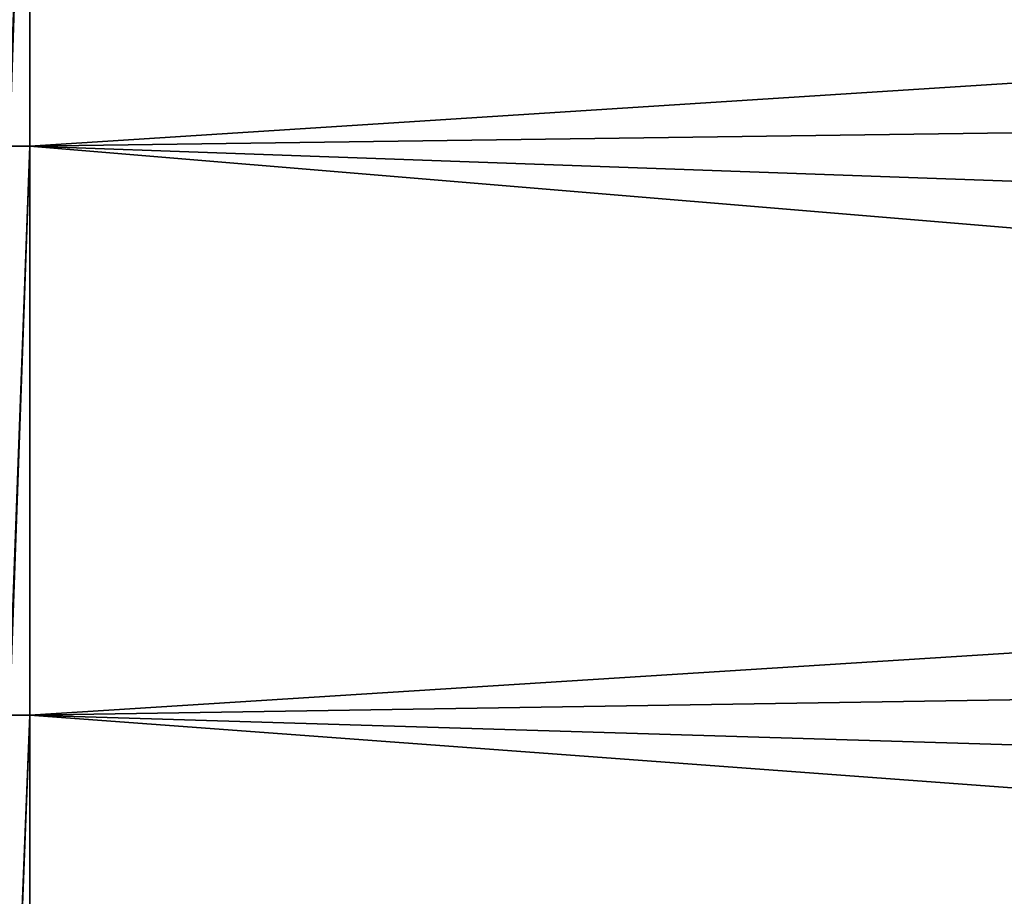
# Model space of a CAD drawing. Header units: metres. Extents: x 59 to 135, y -85 to 115.
# Tile 51 of 256: x 73.32 to 76.16, y -45.63 to -43.1. Entities that reach past the tile are written whole.
import ezdxf

# ---------------------------------------------------------------- set-up
doc = ezdxf.new("R2010")
doc.units = ezdxf.units.M
doc.layers.add('solid_20_404_502_XXX', color=7, linetype='CONTINUOUS')

msp = doc.modelspace()

# ---------------------------------------------------------------- linework, layer by layer
at = {"layer": 'solid_20_404_502_XXX'}
for points in [[(73.289536, -41.730732, -13.482759), (73.349998, -41.730919, -13.482722), (73.289536, -43.466206, -12.877258)], [(73.289536, -43.466206, -12.877258), (73.349998, -41.730919, -13.482722), (73.349998, -43.466362, -12.87721)], [(73.291649, -43.466305, 12.877343), (73.349998, -41.730968, 13.482821), (73.291771, -41.730858, 13.482853)], [(73.291649, -43.466305, 12.877343), (73.349998, -43.466419, 12.877296), (73.349998, -41.730968, 13.482821)], [(89.916573, -43.241432, -12.487381), (73.349998, -43.466362, -12.87721), (73.349998, -41.730919, -13.482722)], [(89.910164, -42.40295, -12.807265), (89.916573, -43.241432, -12.487381), (73.349998, -41.730919, -13.482722)], [(73.349998, -41.730968, 13.482821), (73.349998, -43.466419, 12.877296), (89.910164, -42.40295, 12.807265)], [(73.349998, -43.466419, 12.877296), (89.916573, -43.241432, 12.487381), (89.910164, -42.40295, 12.807265)], [(73.349998, -43.466419, 12.877296), (89.92395, -44.057522, 12.112321), (89.916573, -43.241432, 12.487381)], [(89.916573, -43.241432, -12.487381), (89.92395, -44.057522, -12.112321), (73.349998, -43.466362, -12.87721)], [(73.289536, -43.466206, -12.877258), (73.349998, -43.466362, -12.87721), (73.289536, -45.107315, -12.049453)], [(73.289536, -45.107315, -12.049453), (73.349998, -43.466362, -12.87721), (73.349998, -45.107441, -12.049399)], [(73.291496, -45.107388, 12.049536), (73.349998, -43.466419, 12.877296), (73.291649, -43.466305, 12.877343)], [(73.291496, -45.107388, 12.049536), (73.349998, -45.107506, 12.049473), (73.349998, -43.466419, 12.877296)], [(89.932137, -44.847698, -11.683532), (73.349998, -45.107441, -12.049399), (73.349998, -43.466362, -12.87721)], [(89.92395, -44.057522, -12.112321), (89.932137, -44.847698, -11.683532), (73.349998, -43.466362, -12.87721)], [(73.349998, -43.466419, 12.877296), (73.349998, -45.107506, 12.049473), (89.92395, -44.057522, 12.112321)], [(73.349998, -45.107506, 12.049473), (89.932137, -44.847698, 11.683532), (89.92395, -44.057522, 12.112321)], [(73.349998, -45.107506, 12.049473), (89.940979, -45.608196, 11.202892), (89.932137, -44.847698, 11.683532)], [(89.932137, -44.847698, -11.683532), (89.940979, -45.608196, -11.202891), (73.349998, -45.107441, -12.049399)], [(73.289536, -45.107315, -12.049453), (73.349998, -45.107441, -12.049399), (73.289536, -46.625725, -11.013633)], [(73.289536, -46.625725, -11.013633), (73.349998, -45.107441, -12.049399), (73.349998, -46.625824, -11.013583)], [(73.291306, -46.625778, 11.01372), (73.349998, -45.107506, 12.049473), (73.291496, -45.107388, 12.049536)], [(73.291306, -46.625778, 11.01372), (73.349998, -46.625893, 11.013641), (73.349998, -45.107506, 12.049473)], [(89.950325, -46.335121, -10.672785), (73.349998, -46.625824, -11.013583), (73.349998, -45.107441, -12.049399)], [(89.940979, -45.608196, -11.202891), (89.950325, -46.335121, -10.672785), (73.349998, -45.107441, -12.049399)], [(73.349998, -45.107506, 12.049473), (73.349998, -46.625893, 11.013641), (89.940979, -45.608196, 11.202892)], [(73.349998, -46.625893, 11.013641), (89.950325, -46.335121, 10.672785), (89.940979, -45.608196, 11.202892)]]:
    msp.add_3dface(points, dxfattribs=at)

doc.saveas('drawing.dxf')
